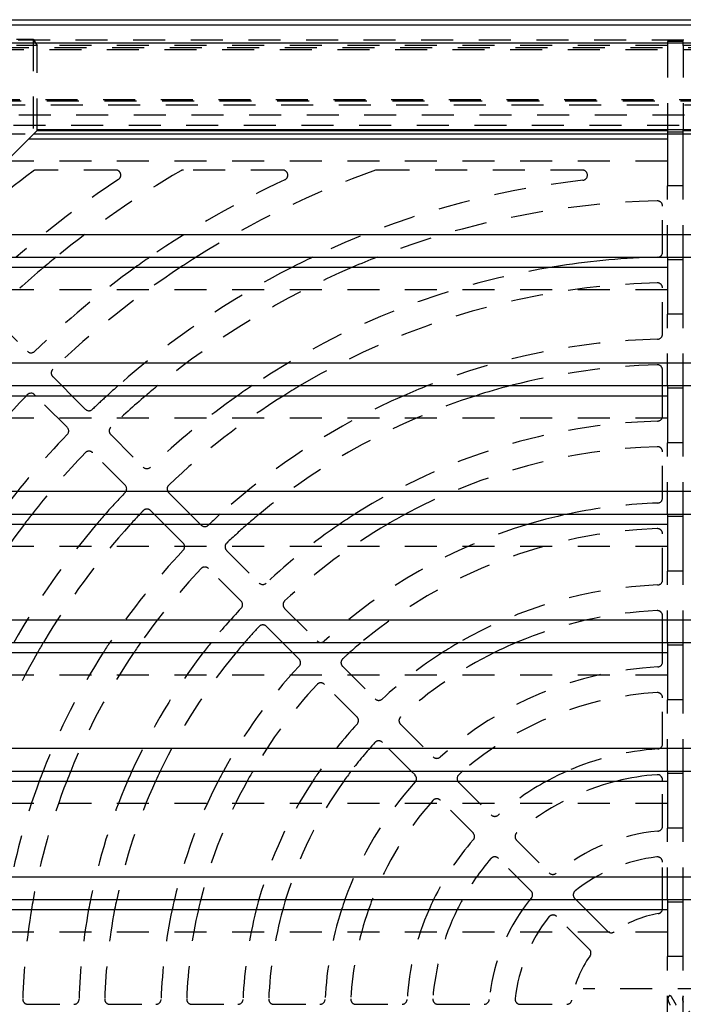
# Model space of a CAD drawing. Extents: x 1 to 20.5, y 0.6 to 13.
# Tile 23 of 27: x 2.8 to 5.4, y 4.8 to 8.6. Entities that reach past the tile are written whole.
import ezdxf

# ---------------------------------------------------------------- set-up
doc = ezdxf.new("R2010")
doc.units = 0
doc.linetypes.add('HIDDEN', pattern=[0.1875, 0.125, -0.0625])
doc.layers.add('ACSRY', color=30, linetype='CONTINUOUS')

msp = doc.modelspace()

# ---------------------------------------------------------------- linework, layer by layer
at = {"layer": 'ACSRY', "color": 30, "linetype": 'CONTINUOUS'}
for p, q in [((1.2832, 8.6338), (9.0336, 8.6338)), ((9.2152, 8.6118), (1.5871, 8.6118)), ((9.2152, 8.5419), (1.5871, 8.5419)), ((2.5009, 7.7935), (2.9124, 8.205)), ((2.9082, 8.2008), (5.3701, 8.2008)), ((2.9124, 8.205), (8.8699, 8.205)), ((5.3701, 8.2008), (5.3701, 8.195)), ((5.4321, 8.195), (5.4321, 8.2008)), ((5.4321, 8.2008), (8.8699, 8.2008)), ((2.8759, 8.1685), (5.3701, 8.1685)), ((2.8944, 8.1871), (5.3701, 8.1871)), ((5.3701, 8.195), (5.3701, 7.9845)), ((5.3701, 8.195), (5.4321, 8.195)), ((5.4321, 7.9845), (5.4321, 8.195)), ((5.4321, 8.1871), (8.7414, 8.1871)), ((5.4321, 7.9845), (5.3701, 7.9845)), ((8.8699, 7.7935), (2.5009, 7.7935)), ((2.4132, 7.7058), (5.3701, 7.7058)), ((5.3701, 7.7058), (5.3701, 7.6958)), ((5.3701, 7.7058), (5.4321, 7.7058)), ((5.3701, 7.6958), (5.3701, 7.4825)), ((5.4321, 7.6958), (5.3701, 7.6958)), ((5.4321, 7.6958), (5.4321, 7.7058)), ((5.4321, 7.7058), (8.8699, 7.7058)), ((5.4321, 7.4825), (5.4321, 7.6958)), ((2.3739, 7.6665), (5.3701, 7.6665)), ((5.4321, 7.4825), (5.3701, 7.4825)), ((8.8699, 7.2915), (1.9989, 7.2915)), ((1.9324, 7.2038), (5.3701, 7.2038)), ((3.0043, 7.2038), (3.0436, 7.1645)), ((5.3511, 7.1645), (5.3511, 7.2038)), ((5.3701, 7.2038), (5.3701, 7.1938)), ((5.3701, 7.2038), (5.4321, 7.2038)), ((5.4321, 7.1938), (5.4321, 7.2038)), ((5.4321, 7.2038), (8.8699, 7.2038)), ((1.9324, 7.1645), (5.3701, 7.1645)), ((2.9022, 7.1645), (2.8985, 7.1682)), ((5.3701, 7.1938), (5.3701, 6.9805)), ((5.4321, 7.1938), (5.3701, 7.1938)), ((5.4321, 6.9805), (5.4321, 7.1938)), ((5.4321, 6.9805), (5.3701, 6.9805)), ((8.8699, 6.7895), (1.9324, 6.7895)), ((1.9324, 6.7018), (5.3701, 6.7018)), ((3.4042, 6.6625), (3.3649, 6.7018)), ((3.5063, 6.7018), (3.5456, 6.6625)), ((5.3701, 6.7018), (5.3701, 6.6918)), ((5.3701, 6.7018), (5.4321, 6.7018)), ((5.4321, 6.6918), (5.4321, 6.7018)), ((5.4321, 6.7018), (8.8699, 6.7018)), ((1.9324, 6.6625), (5.3701, 6.6625)), ((5.3701, 6.6918), (5.3701, 6.4785)), ((5.4321, 6.6918), (5.3701, 6.6918)), ((5.4321, 6.4785), (5.4321, 6.6918)), ((5.4321, 6.4785), (5.3701, 6.4785)), ((8.8699, 6.2875), (1.9324, 6.2875)), ((1.9324, 6.1998), (5.3701, 6.1998)), ((3.9062, 6.1605), (3.8669, 6.1998)), ((5.3511, 6.1605), (5.3511, 6.1998)), ((5.3701, 6.1998), (5.3701, 6.1898)), ((5.3701, 6.1998), (5.4321, 6.1998)), ((5.4321, 6.1898), (5.4321, 6.1998)), ((5.4321, 6.1998), (8.8699, 6.1998)), ((1.9324, 6.1605), (5.3701, 6.1605)), ((5.3701, 6.1898), (5.3701, 5.9765)), ((5.4321, 6.1898), (5.3701, 6.1898)), ((5.4321, 5.9765), (5.4321, 6.1898)), ((5.4321, 5.9765), (5.3701, 5.9765)), ((8.8699, 5.7855), (1.9324, 5.7855)), ((1.9324, 5.6978), (5.3701, 5.6978)), ((4.3842, 5.6825), (4.3689, 5.6978)), ((5.3701, 5.6978), (5.3701, 5.6878)), ((5.3701, 5.6978), (5.4321, 5.6978)), ((5.4321, 5.6878), (5.4321, 5.6978)), ((5.4321, 5.6978), (8.8699, 5.6978)), ((1.9324, 5.6585), (5.3701, 5.6585)), ((5.3511, 5.6585), (5.3511, 5.6636)), ((5.3701, 5.6878), (5.3701, 5.4745)), ((5.4321, 5.6878), (5.3701, 5.6878)), ((5.4321, 5.4745), (5.4321, 5.6878)), ((5.4321, 5.4745), (5.3701, 5.4745)), ((8.8699, 5.2835), (1.9324, 5.2835)), ((1.9324, 5.1958), (5.3701, 5.1958)), ((5.0123, 5.1958), (5.0516, 5.1565)), ((5.3511, 5.1605), (5.3511, 5.1958)), ((5.3701, 5.1958), (5.3701, 5.1858)), ((5.3701, 5.1958), (5.4321, 5.1958)), ((5.4321, 5.1858), (5.4321, 5.1958)), ((5.4321, 5.1958), (8.8699, 5.1958)), ((1.9324, 5.1565), (5.3701, 5.1565)), ((5.3701, 5.1858), (5.3701, 4.9725)), ((5.4321, 5.1858), (5.3701, 5.1858)), ((5.4321, 4.9725), (5.4321, 5.1858)), ((5.4321, 4.9725), (5.3701, 4.9725))]:
    msp.add_line(p, q, dxfattribs=at)
at = {"layer": 'ACSRY', "color": 30, "linetype": 'HIDDEN'}
for p, q in [((9.0336, 8.5537), (1.2834, 8.5537)), ((2.8282, 8.5582), (2.8927, 8.5582)), ((2.8927, 8.5582), (2.8927, 8.1854)), ((2.8927, 8.5582), (2.9082, 8.5324)), ((5.3701, 8.5479), (5.3701, 8.5324)), ((5.4321, 8.5479), (5.3701, 8.5479)), ((5.4321, 8.5324), (5.4321, 8.5479)), ((9.4011, 8.5238), (1.4011, 8.5238)), ((9.3811, 8.5163), (1.4211, 8.5163)), ((2.9082, 8.5324), (2.8282, 8.5324)), ((5.3701, 8.5324), (2.9082, 8.5324)), ((2.9082, 8.2008), (2.9082, 8.5324)), ((5.3701, 8.5324), (5.3701, 8.2008)), ((5.4321, 8.5324), (5.4321, 8.2008)), ((8.8699, 8.5324), (5.4321, 8.5324)), ((1.8162, 8.3213), (8.9861, 8.3213)), ((1.8211, 8.3163), (8.9811, 8.3163)), ((1.8362, 8.3012), (8.9661, 8.3012)), ((8.8112, 8.2609), (1.9911, 8.2609)), ((1.916, 8.2214), (8.8863, 8.2214)), ((2.0609, 8.1871), (2.8944, 8.1871)), ((5.3701, 8.1871), (5.4321, 8.1871)), ((5.3701, 8.0808), (2.7882, 8.0808)), ((3.2152, 8.0463), (2.9046, 8.0463)), ((3.8673, 8.0463), (3.4797, 8.0463)), ((5.0378, 8.0463), (4.2367, 8.0463)), ((5.3701, 7.7058), (5.3701, 7.9845)), ((5.4321, 7.7058), (5.4321, 7.9845)), ((5.3511, 7.7254), (5.3511, 7.9055)), ((5.3511, 7.4053), (5.3511, 7.5854)), ((5.3701, 7.5788), (2.2862, 7.5788)), ((2.7429, 7.4652), (2.8702, 7.3379)), ((5.3701, 7.2038), (5.3701, 7.4825)), ((5.4321, 7.2038), (5.4321, 7.4825)), ((2.9692, 7.2389), (3.0043, 7.2038)), ((5.3511, 7.2038), (5.3511, 7.2653)), ((3.0258, 7.0409), (2.9022, 7.1645)), ((3.0436, 7.1645), (3.0965, 7.1116)), ((5.3511, 7.0852), (5.3511, 7.1645)), ((5.3701, 7.0768), (1.9324, 7.0768)), ((3.1955, 7.0126), (3.3228, 6.8853)), ((5.3701, 6.7018), (5.3701, 6.9805)), ((5.4321, 6.7018), (5.4321, 6.9805)), ((3.2521, 6.8146), (3.1248, 6.9419)), ((5.3511, 6.7651), (5.3511, 6.9452)), ((3.4218, 6.7863), (3.5063, 6.7018)), ((3.3649, 6.7018), (3.3511, 6.7156)), ((3.4785, 6.5882), (3.4042, 6.6625)), ((3.5456, 6.6625), (3.5492, 6.6589)), ((5.3511, 6.4448), (5.3511, 6.625)), ((5.3701, 6.5748), (1.9324, 6.5748)), ((3.6482, 6.5599), (3.7755, 6.4326)), ((3.7048, 6.3619), (3.5775, 6.4892)), ((5.3701, 6.1998), (5.3701, 6.4785)), ((5.4321, 6.1998), (5.4321, 6.4785)), ((3.8746, 6.3335), (4.0019, 6.2062)), ((5.3511, 6.1998), (5.3511, 6.3047)), ((3.8669, 6.1998), (3.8039, 6.2628)), ((3.9312, 6.1355), (3.9062, 6.1605)), ((5.3511, 6.1245), (5.3511, 6.1605)), ((4.101, 6.1071), (4.2284, 5.9798)), ((5.3701, 6.0728), (1.9324, 6.0728)), ((4.1576, 5.909), (4.0303, 6.0364)), ((5.3511, 5.804), (5.3511, 5.9843)), ((5.3701, 5.6978), (5.3701, 5.9765)), ((5.4321, 5.6978), (5.4321, 5.9765)), ((4.3274, 5.8807), (4.4549, 5.7533)), ((4.3689, 5.6978), (4.2567, 5.81)), ((5.3511, 5.483), (5.3511, 5.6585)), ((4.554, 5.6541), (4.6815, 5.5266)), ((4.6108, 5.4559), (4.4833, 5.5834)), ((5.3701, 5.5708), (1.9324, 5.5708)), ((5.3701, 5.1958), (5.3701, 5.4745)), ((5.4321, 5.1958), (5.4321, 5.4745)), ((4.7808, 5.4274), (4.9085, 5.2996)), ((4.8378, 5.2289), (4.71, 5.3567)), ((5.3511, 5.1958), (5.3511, 5.3422)), ((5.008, 5.2001), (5.0123, 5.1958)), ((5.0516, 5.1565), (5.1365, 5.0716)), ((5.0658, 5.0009), (4.9373, 5.1294)), ((5.3701, 5.0688), (1.9324, 5.0688)), ((5.3701, 4.6938), (5.3701, 4.9725)), ((5.4321, 4.6938), (5.4321, 4.9725)), ((5.0411, 4.6253), (5.0411, 4.8473)), ((5.7611, 4.8473), (5.0411, 4.8473)), ((2.8721, 4.7863), (3.0522, 4.7863)), ((3.1922, 4.7863), (3.3723, 4.7863)), ((3.5124, 4.7863), (3.6926, 4.7863)), ((3.8327, 4.7863), (4.0129, 4.7863)), ((4.1531, 4.7863), (4.3334, 4.7863)), ((4.4738, 4.7863), (4.6544, 4.7863)), ((4.7952, 4.7863), (4.9769, 4.7863))]:
    msp.add_line(p, q, dxfattribs=at)
for points in [[(5.3805, 4.7837, -0.015956), (5.3775, 4.789, -0.016672), (5.3752, 4.7938, -0.017366), (5.3738, 4.7974, -0.025411), (5.3731, 4.7999, -0.017104), (5.3727, 4.8017, -0.008972), (5.3724, 4.8033, -0.014396), (5.3722, 4.805, -0.013718), (5.3721, 4.8068, -0.016293), (5.3721, 4.8086, -0.018801), (5.3722, 4.8103, -0.01934), (5.3725, 4.812, -0.024566), (5.373, 4.8137, -0.033558), (5.3738, 4.8153, -0.029907), (5.3746, 4.8168, -0.02746), (5.3754, 4.8178, -0.033792), (5.3762, 4.8186, -0.023275), (5.3768, 4.8191, -0.023048), (5.3774, 4.8195, -0.04177), (5.3782, 4.8199, -0.037449), (5.3788, 4.8201, -0.037057), (5.3794, 4.8201, -0.059482), (5.3798, 4.82, -0.046306), (5.3802, 4.8199, -0.012184), (5.3804, 4.8199, 0.027956), (5.3806, 4.8198, -0.082152), (5.3811, 4.8196, -0.031354), (5.3825, 4.8188, -0.021285), (5.3844, 4.8174, -0.043063), (5.3862, 4.8154, -0.042003), (5.3879, 4.8131, -0.027415), (5.3893, 4.8106, -0.019231), (5.3906, 4.808, -0.00643), (5.392, 4.8051, 0.000383), (5.3936, 4.8021, 0.002873), (5.3951, 4.799, 0.003374), (5.3967, 4.796, 0.002181), (5.3983, 4.7931, 0.001509), (5.4, 4.79, 0.000803), (5.4018, 4.7866, 0.000711), (5.4039, 4.783, 0.001304)], [(5.4325, 4.7934, -0.012967), (5.431, 4.7968, -0.019455), (5.4297, 4.8006, -0.034927), (5.429, 4.8046, -0.029727), (5.4288, 4.8081, -0.02262), (5.4289, 4.8101, -0.040772), (5.4291, 4.8114, -0.027602), (5.4295, 4.8127, -0.006719), (5.4299, 4.8141, -0.028714), (5.4305, 4.8154, -0.02885), (5.4312, 4.8165, -0.020704), (5.4317, 4.8172, -0.028779), (5.4322, 4.8177, -0.022259)], [(5.4576, 4.7553, 0.00001), (5.455, 4.7595, 0.00594)]]:
    msp.add_lwpolyline(points, format="xyb", dxfattribs=at)
for centre, radius, start, end in [((5.4011, 4.7363), 4.15, 127.1924, 134.0288), ((2.9046, 8.0263), 0.02, 90, 127.1924), ((5.4011, 4.7363), 3.83, 120.2862, 129.164), ((3.2152, 8.0263), 0.02, 303.601, 90), ((3.4797, 8.0263), 0.02, 90, 120.2862), ((5.4011, 4.7363), 3.51, 109.4911, 122.2178), ((3.8673, 8.0263), 0.02, 294.9962, 90), ((4.2367, 8.0263), 0.02, 90, 109.4911), ((5.0378, 8.0263), 0.02, 276.3017, 90), ((5.4011, 4.7363), 3.93, 123.601, 130.9211), ((5.4011, 4.7363), 3.61, 114.9962, 124.6549), ((5.4011, 4.7363), 3.29, 96.3017, 115.4979), ((5.4011, 4.7363), 3.19, 91.2653, 111.4251), ((5.3311, 7.9055), 0.02, 0, 91.2653), ((5.3311, 7.7254), 0.02, 281.1444, 360), ((5.4011, 4.7363), 3.83, 130.086, 133.9473), ((5.4011, 4.7363), 3.61, 125.7373, 133.895), ((5.4011, 4.7363), 3.51, 123.402, 133.8507), ((5.4011, 4.7363), 3.29, 117.0445, 131.4081), ((5.4011, 4.7363), 3.19, 113.2816, 129.3281), ((5.4011, 4.7363), 2.97, 98.6973, 123.8162), ((5.4011, 4.7363), 2.87, 91.4074, 120.7085), ((5.3311, 7.5854), 0.02, 0, 91.4074), ((5.3311, 7.4053), 0.02, 271.5023, 360), ((5.4011, 4.7363), 2.65, 91.5023, 111.3846), ((2.8843, 7.3521), 0.02, 225, 313.8951), ((5.4011, 4.7363), 2.55, 91.5855, 104.609), ((5.3311, 7.2653), 0.02, 360, 91.5855), ((2.9833, 7.2531), 0.02, 133.8507, 225), ((5.4011, 4.7363), 3.51, 136.2265, 145.945), ((5.4011, 4.7363), 3.29, 132.4327, 133.7882), ((5.4011, 4.7363), 3.19, 130.4293, 133.7347), ((5.4011, 4.7363), 2.97, 125.1555, 133.6585), ((5.4011, 4.7363), 2.87, 122.2121, 133.5926), ((5.4011, 4.7363), 2.65, 113.606, 132.1219), ((5.4011, 4.7363), 2.55, 107.7765, 129.5736), ((3.1106, 7.1258), 0.02, 225, 313.7882), ((5.3311, 7.0852), 0.02, 271.7069, 0), ((3.2097, 7.0267), 0.02, 133.7347, 225), ((5.4011, 4.7363), 2.33, 91.7069, 122.4791), ((5.4011, 4.7363), 3.29, 136.2118, 143.3137), ((3.0116, 7.0268), 0.02, 316.2118, 45), ((5.4011, 4.7363), 2.23, 91.8151, 118.1864), ((5.3311, 6.9452), 0.02, 0, 91.8151), ((5.4011, 4.7363), 3.19, 136.2653, 141.9636), ((3.1107, 6.9277), 0.02, 45, 136.2653), ((3.337, 6.8994), 0.02, 225, 313.6585), ((3.238, 6.8004), 0.02, 316.3415, 45), ((3.436, 6.8004), 0.02, 133.5926, 225), ((5.4011, 4.7363), 2.97, 136.3415, 138.5624), ((5.4011, 4.7363), 2.01, 91.9761, 101.1868), ((5.3311, 6.7651), 0.02, 271.9761, 0), ((5.4011, 4.7363), 2.87, 136.4074, 136.7751), ((3.337, 6.7014), 0.02, 45, 136.4074), ((5.4011, 4.7363), 3.19, 142.8546, 152.6906), ((5.4011, 4.7363), 2.97, 139.5662, 150.4765), ((5.4011, 4.7363), 2.87, 137.8428, 149.3395), ((3.5633, 6.6731), 0.02, 225, 313.4977), ((5.4011, 4.7363), 2.65, 133.374, 133.4977), ((5.4011, 4.7363), 2.55, 130.9403, 133.4145), ((5.4011, 4.7363), 2.33, 124.2371, 133.2931), ((5.4011, 4.7363), 2.23, 120.2553, 133.1849), ((5.4011, 4.7363), 2.01, 106.5978, 133.0239), ((5.4011, 4.7363), 1.91, 92.1226, 129.9807), ((5.3311, 6.625), 0.02, 360, 92.1225), ((3.4643, 6.5741), 0.02, 316.5023, 45), ((3.6623, 6.5741), 0.02, 133.4145, 225), ((5.4011, 4.7363), 2.65, 136.5023, 146.476), ((5.4011, 4.7363), 2.55, 136.5855, 144.9743), ((3.5633, 6.4751), 0.02, 45, 136.5855), ((3.7897, 6.4467), 0.02, 225, 313.2931), ((5.3311, 6.4448), 0.02, 272.3461, 0), ((5.4011, 4.7363), 1.69, 92.3461, 120.0017), ((3.6907, 6.3477), 0.02, 316.7069, 45), ((3.8887, 6.3477), 0.02, 133.1849, 225), ((5.4011, 4.7363), 2.33, 136.7069, 141.0872), ((5.4011, 4.7363), 1.59, 92.5554, 113.0042), ((5.3311, 6.3047), 0.02, 0, 92.5554), ((5.4011, 4.7363), 2.23, 136.8151, 138.9814), ((3.7897, 6.2487), 0.02, 45, 136.8151), ((4.0161, 6.2203), 0.02, 225, 313.0239), ((5.4011, 4.7363), 2.87, 150.2475, 160.4252), ((5.4011, 4.7363), 2.65, 147.4896, 158.7246), ((5.4011, 4.7363), 2.55, 146.0458, 157.847), ((5.4011, 4.7363), 2.33, 142.3189, 155.6263), ((5.4011, 4.7363), 2.23, 140.3067, 154.4568), ((5.4011, 4.7363), 1.91, 131.7824, 132.8775), ((5.4011, 4.7363), 1.69, 122.5682, 132.6539), ((5.4011, 4.7363), 1.59, 116.3945, 132.4446), ((3.9171, 6.1213), 0.02, 316.9761, 45), ((4.1151, 6.1213), 0.02, 132.8775, 225), ((5.3311, 6.1245), 0.02, 272.8866, 0), ((5.4011, 4.7363), 2.01, 136.9761, 151.4199), ((5.4011, 4.7363), 1.37, 92.8866, 132.1134), ((4.0161, 6.0223), 0.02, 45, 137.1225), ((5.4011, 4.7363), 1.91, 137.1225, 149.7726), ((5.4011, 4.7363), 1.27, 93.2102, 130.788), ((5.3311, 5.9843), 0.02, 360, 93.2102), ((4.2425, 5.9939), 0.02, 225, 312.6539), ((4.1435, 5.8949), 0.02, 317.3461, 45), ((4.3416, 5.8948), 0.02, 132.4446, 225), ((5.4011, 4.7363), 1.69, 137.3461, 145.3216), ((4.2426, 5.7958), 0.02, 45, 137.5554), ((5.4011, 4.7363), 1.59, 137.5554, 142.7889), ((5.4011, 4.7363), 1.05, 93.751, 113.6848), ((5.3311, 5.804), 0.02, 273.751, 0), ((4.469, 5.7674), 0.02, 225, 312.1134), ((5.4011, 4.7363), 2.65, 159.6338, 170.0134), ((5.4011, 4.7363), 2.55, 158.7974, 169.6175), ((5.4011, 4.7363), 2.33, 156.6832, 168.6247), ((5.4011, 4.7363), 2.23, 155.571, 168.1073), ((5.4011, 4.7363), 2.01, 152.6883, 166.7832), ((5.4011, 4.7363), 1.91, 151.1281, 166.0777), ((5.4011, 4.7363), 1.69, 146.9268, 164.221), ((5.4011, 4.7363), 1.59, 144.5472, 163.2001), ((4.37, 5.6684), 0.02, 317.8866, 330.3836), ((4.5681, 5.6683), 0.02, 209.1565, 225), ((5.4011, 4.7363), 1.05, 118.558, 131.249), ((5.4011, 4.7363), 0.95, 103.8826, 130.6833), ((5.4011, 4.7363), 1.37, 137.8866, 160.4005), ((5.4011, 4.7363), 1.27, 138.2102, 158.7858), ((4.4691, 5.5693), 0.02, 45, 138.2102), ((4.6957, 5.5407), 0.02, 225, 311.249), ((5.3311, 5.483), 0.02, 275.3554, 0), ((5.4011, 4.7363), 1.05, 138.751, 154.0444), ((4.5967, 5.4418), 0.02, 318.751, 45), ((4.7949, 5.4415), 0.02, 130.6833, 225), ((5.4011, 4.7363), 0.73, 95.3554, 129.6446), ((5.4011, 4.7363), 0.95, 139.3167, 151.0697), ((4.6959, 5.3425), 0.02, 45, 139.3167), ((5.4011, 4.7363), 0.63, 96.5894, 128.4106), ((5.3311, 5.3422), 0.02, 0, 96.5894), ((4.9226, 5.3138), 0.02, 225, 309.6446), ((5.4011, 4.7363), 0.73, 140.3554, 140.9845), ((4.8236, 5.2148), 0.02, 320.3554, 45), ((5.0222, 5.2142), 0.02, 128.4106, 225), ((5.4011, 4.7363), 2.55, 170.5142, 178.4145), ((5.4011, 4.7363), 2.33, 169.609, 178.2931), ((5.4011, 4.7363), 2.23, 169.1375, 178.1849), ((5.4011, 4.7363), 2.01, 167.9316, 178.0239), ((5.4011, 4.7363), 1.91, 167.2894, 177.8775), ((5.4011, 4.7363), 1.69, 165.6013, 177.6539), ((5.4011, 4.7363), 1.59, 164.6742, 177.4446), ((5.4011, 4.7363), 1.37, 162.1364, 177.1134), ((5.4011, 4.7363), 1.27, 160.6763, 176.7898), ((5.4011, 4.7363), 1.05, 156.4069, 176.249), ((5.4011, 4.7363), 0.95, 153.7449, 175.6833), ((5.4011, 4.7363), 0.73, 144.8524, 174.6446), ((5.3311, 5.1605), 0.02, 279.3689, 348.4219), ((5.4011, 4.7363), 0.63, 141.5894, 173.4106), ((4.9232, 5.1153), 0.02, 45, 141.5894), ((5.4011, 4.7363), 0.41, 99.3689, 125.6311), ((5.1506, 5.0858), 0.02, 225, 305.6311), ((5.4011, 4.7363), 0.41, 144.3689, 170.6311), ((5.0516, 4.9868), 0.02, 324.3689, 45), ((2.8721, 4.8063), 0.02, 178.4145, 270), ((3.0522, 4.8063), 0.02, 270, 358.2931), ((3.1922, 4.8063), 0.02, 178.1849, 270), ((3.3723, 4.8063), 0.02, 270, 358.0239), ((3.5124, 4.8063), 0.02, 177.8775, 270), ((3.6926, 4.8063), 0.02, 270, 357.6539), ((3.8327, 4.8063), 0.02, 177.4446, 270), ((4.0129, 4.8063), 0.02, 270, 357.1134), ((4.1531, 4.8063), 0.02, 176.7898, 270), ((4.3334, 4.8063), 0.02, 270, 356.249), ((4.4738, 4.8063), 0.02, 175.6833, 270), ((4.6544, 4.8063), 0.02, 270, 354.6446), ((4.7952, 4.8063), 0.02, 173.4106, 270), ((4.9769, 4.8063), 0.02, 270, 350.6311)]:
    msp.add_arc(centre, radius, start, end, dxfattribs=at)
at = {"layer": 'ACSRY', "color": 30, "linetype": 'CONTINUOUS'}
for centre, radius, start, end in [((5.4011, 4.7363), 3.83, 129.164, 130.086), ((5.4011, 4.7363), 3.61, 124.6549, 125.7373), ((5.4011, 4.7363), 3.51, 122.2178, 123.402), ((5.4011, 4.7363), 3.29, 115.4979, 117.0445), ((5.4011, 4.7363), 3.19, 111.4251, 113.2816), ((5.4011, 4.7363), 2.97, 91.3415, 98.6973), ((5.4011, 4.7363), 3.29, 131.4081, 132.4327), ((5.4011, 4.7363), 3.19, 129.3281, 130.4293), ((5.4011, 4.7363), 2.97, 123.8162, 125.1555), ((5.4011, 4.7363), 2.87, 120.7085, 122.2121), ((5.4011, 4.7363), 2.65, 111.3846, 113.606), ((5.4011, 4.7363), 2.55, 104.609, 107.7765), ((5.4011, 4.7363), 3.51, 136.1493, 136.2265), ((2.8843, 7.1541), 0.02, 45, 136.1493), ((5.4011, 4.7363), 3.19, 141.9636, 142.8546), ((5.4011, 4.7363), 2.97, 138.5624, 139.5662), ((5.4011, 4.7363), 2.87, 136.7751, 137.8428), ((5.4011, 4.7363), 2.65, 132.1219, 133.374), ((5.4011, 4.7363), 2.55, 129.5736, 130.9403), ((5.4011, 4.7363), 2.33, 122.4791, 124.2371), ((5.4011, 4.7363), 2.23, 118.1864, 120.2553), ((5.4011, 4.7363), 2.01, 101.1868, 106.5978), ((5.4011, 4.7363), 2.87, 149.3395, 150.2475), ((5.4011, 4.7363), 2.65, 146.476, 147.4896), ((5.4011, 4.7363), 2.55, 144.9743, 146.0458), ((5.4011, 4.7363), 2.33, 141.0872, 142.3189), ((5.4011, 4.7363), 2.23, 138.9814, 140.3067), ((5.4011, 4.7363), 1.91, 129.9807, 131.7824), ((5.4011, 4.7363), 1.69, 120.0017, 122.5682), ((5.4011, 4.7363), 1.59, 113.0042, 116.3945), ((5.4011, 4.7363), 2.65, 158.7246, 159.6338), ((5.4011, 4.7363), 2.55, 157.847, 158.7974), ((5.4011, 4.7363), 2.33, 155.6263, 156.6832), ((5.4011, 4.7363), 2.23, 154.4568, 155.571), ((5.4011, 4.7363), 2.01, 151.4199, 152.6883), ((5.4011, 4.7363), 1.91, 149.7726, 151.1281), ((5.4011, 4.7363), 1.69, 145.3216, 146.9268), ((5.4011, 4.7363), 1.59, 142.7889, 144.5472), ((5.4011, 4.7363), 1.27, 130.788, 131.7898), ((5.4011, 4.7363), 1.05, 113.6848, 118.558), ((4.37, 5.6684), 0.02, 330.3836, 45), ((4.5681, 5.6683), 0.02, 131.7898, 209.1565), ((5.4011, 4.7363), 0.95, 94.3167, 103.8826), ((5.3311, 5.6636), 0.02, 0, 94.3167), ((5.4011, 4.7363), 2.55, 169.6175, 170.5142), ((5.4011, 4.7363), 2.33, 168.6247, 169.609), ((5.4011, 4.7363), 2.23, 168.1073, 169.1375), ((5.4011, 4.7363), 2.01, 166.7832, 167.9316), ((5.4011, 4.7363), 1.91, 166.0777, 167.2894), ((5.4011, 4.7363), 1.69, 164.221, 165.6013), ((5.4011, 4.7363), 1.59, 163.2001, 164.6742), ((5.4011, 4.7363), 1.37, 160.4005, 162.1364), ((5.4011, 4.7363), 1.27, 158.7858, 160.6763), ((5.4011, 4.7363), 1.05, 154.0444, 156.4069), ((5.4011, 4.7363), 0.95, 151.0697, 153.7449), ((5.4011, 4.7363), 0.73, 140.9845, 144.8524), ((5.3311, 5.1605), 0.02, 348.4219, 0)]:
    msp.add_arc(centre, radius, start, end, dxfattribs=at)

doc.saveas('drawing.dxf')
